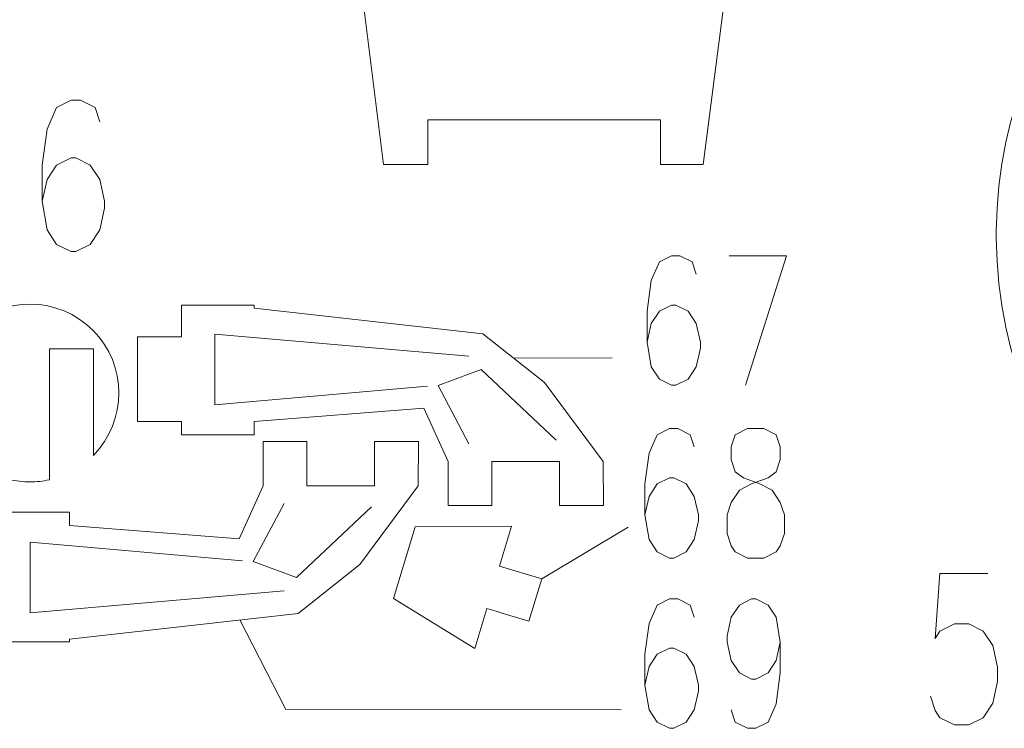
# Model space of a CAD drawing. Header units: millimetres. Extents: x -176 to 176, y -135 to 136.
# Tile 2 of 8: x -128 to -54, y -135 to -82. Entities that reach past the tile are written whole.
import ezdxf

# ---------------------------------------------------------------- set-up
doc = ezdxf.new("R2010")
doc.units = ezdxf.units.MM
doc.header["$MEASUREMENT"] = 0
doc.layers.add('Layer 1', color=7, linetype='Continuous')

msp = doc.modelspace()

# ---------------------------------------------------------------- linework, layer by layer
at = {"layer": 'Layer 1', "lineweight": 9}
for points, knots in [([(-91.6863, -89.4128), (-91.6863, -89.4128), (-97.0321, -89.4128), (-97.0321, -89.4128), (-97.0321, -89.4128), (-97.0321, -90.5309), (-97.024, -91.6421), (-97.024, -92.7523), (-97.024, -92.7523), (-97.024, -92.7523), (-100.3341, -92.7523), (-100.3341, -92.7523), (-100.3341, -92.7523), (-100.3341, -92.7523), (-104.0142, -63.3589), (-104.0142, -63.3589), (-104.0142, -63.3589), (-104.0142, -63.3589), (-106.5316, -63.6743), (-106.5316, -63.6743), (-106.5316, -63.6743), (-106.5316, -63.6743), (-107.3824, -63.0129), (-107.3824, -63.0129), (-107.3824, -63.0129), (-107.3824, -63.0129), (-108.7716, -51.9235), (-108.7716, -51.9235), (-108.7716, -51.9235), (-108.7716, -51.9235), (-108.1102, -51.0727), (-108.1102, -51.0727), (-108.1102, -51.0727), (-108.1102, -51.0727), (-105.592, -50.7573), (-105.592, -50.7573), (-105.592, -50.7573), (-105.592, -50.7573), (-108.2717, -29.3546), (-108.2717, -29.3546), (-108.2717, -29.3546), (-108.2717, -29.3546), (-110.7912, -29.6702), (-110.7912, -29.6702), (-110.7912, -29.6702), (-110.7912, -29.6702), (-111.642, -29.0088), (-111.642, -29.0088), (-111.642, -29.0088), (-111.642, -29.0088), (-113.0311, -17.9195), (-113.0311, -17.9195), (-113.0311, -17.9195), (-113.0311, -17.9195), (-112.3697, -17.0687), (-112.3697, -17.0687), (-112.3697, -17.0687), (-112.3697, -17.0687), (-109.8494, -16.753), (-109.8494, -16.753), (-109.8494, -16.753), (-109.8494, -16.753), (-113.1274, 9.4284), (-113.1274, 9.4284), (-113.1274, 9.4284), (-113.1274, 9.4284), (-110.3973, 12.5721), (-110.3973, 12.5721), (-110.3973, 12.5721), (-110.3973, 12.5721), (-107.1779, 12.5721), (-107.1779, 12.5721)], [0, 0, 0, 0, 0.0526316, 0.0526316, 0.0526316, 0.0526316, 0.1052632, 0.1052632, 0.1052632, 0.1052632, 0.1578947, 0.1578947, 0.1578947, 0.1578947, 0.2105263, 0.2105263, 0.2105263, 0.2105263, 0.2631579, 0.2631579, 0.2631579, 0.2631579, 0.3157895, 0.3157895, 0.3157895, 0.3157895, 0.3684211, 0.3684211, 0.3684211, 0.3684211, 0.4210526, 0.4210526, 0.4210526, 0.4210526, 0.4736842, 0.4736842, 0.4736842, 0.4736842, 0.5263158, 0.5263158, 0.5263158, 0.5263158, 0.5789474, 0.5789474, 0.5789474, 0.5789474, 0.6315789, 0.6315789, 0.6315789, 0.6315789, 0.6842105, 0.6842105, 0.6842105, 0.6842105, 0.7368421, 0.7368421, 0.7368421, 0.7368421, 0.7894737, 0.7894737, 0.7894737, 0.7894737, 0.8421053, 0.8421053, 0.8421053, 0.8421053, 0.8947368, 0.8947368, 0.8947368, 0.8947368, 1, 1, 1, 1]), ([(-69.176, 12.5721), (-69.176, 12.5721), (-65.9345, 12.5721), (-65.9345, 12.5721), (-65.9345, 12.5721), (-65.9345, 12.5721), (-63.2133, 9.4297), (-63.2133, 9.4297), (-63.2133, 9.4297), (-63.2133, 9.4297), (-66.5861, -16.7668), (-66.5861, -16.7668), (-66.5861, -16.7668), (-66.5861, -16.7668), (-64.1759, -17.0687), (-64.1759, -17.0687), (-64.1759, -17.0687), (-64.1759, -17.0687), (-63.5145, -17.9195), (-63.5145, -17.9195), (-63.5145, -17.9195), (-63.5145, -17.9195), (-64.9036, -29.0088), (-64.9036, -29.0088), (-64.9036, -29.0088), (-64.9036, -29.0088), (-65.7544, -29.6702), (-65.7544, -29.6702), (-65.7544, -29.6702), (-65.7544, -29.6702), (-68.2078, -29.3629), (-68.2078, -29.3629), (-68.2078, -29.3629), (-68.2078, -29.3629), (-70.9621, -50.7562), (-70.9621, -50.7562), (-70.9621, -50.7562), (-70.9621, -50.7562), (-67.7319, -51.1609), (-67.7319, -51.1609), (-67.7319, -51.1609), (-67.7319, -51.1609), (-68.46, -56.9732), (-68.46, -56.9732), (-68.46, -56.9732), (-68.46, -56.9732), (-58.5596, -58.2134), (-58.5596, -58.2134), (-58.5596, -58.2134), (-58.5596, -58.2134), (-58.5596, -60.0691), (-58.5596, -60.0691), (-58.5596, -60.0691), (-58.5596, -60.0691), (-55.2394, -60.0691), (-55.2394, -60.0691), (-55.2394, -60.0691), (-55.2394, -60.0691), (-55.2394, -63.7448), (-55.2394, -63.7448), (-55.2394, -63.7448), (-55.2394, -63.7448), (-58.5596, -63.7448), (-58.5596, -63.7448), (-58.5596, -63.7448), (-58.5596, -63.7448), (-69.1422, -62.4192), (-69.1422, -62.4192), (-69.1422, -62.4192), (-69.1422, -62.4192), (-69.2157, -63.0063), (-69.2157, -63.0063), (-69.2157, -63.0063), (-69.2157, -63.0063), (-70.0665, -63.6677), (-70.0665, -63.6677), (-70.0665, -63.6677), (-70.0665, -63.6677), (-72.5838, -63.3523), (-72.5838, -63.3523), (-72.5838, -63.3523), (-72.5838, -63.3523), (-76.369, -92.7523), (-76.369, -92.7523), (-76.369, -92.7523), (-76.369, -92.7523), (-79.5697, -92.7523), (-79.5697, -92.7523), (-79.5697, -92.7523), (-79.5697, -92.7523), (-79.5697, -89.4128), (-79.5697, -89.4128), (-79.5697, -89.4128), (-79.5697, -89.4128), (-84.9155, -89.4128), (-84.9155, -89.4128)], [0, 0, 0, 0, 0.04, 0.04, 0.04, 0.04, 0.08, 0.08, 0.08, 0.08, 0.12, 0.12, 0.12, 0.12, 0.16, 0.16, 0.16, 0.16, 0.2, 0.2, 0.2, 0.2, 0.24, 0.24, 0.24, 0.24, 0.28, 0.28, 0.28, 0.28, 0.32, 0.32, 0.32, 0.32, 0.36, 0.36, 0.36, 0.36, 0.4, 0.4, 0.4, 0.4, 0.44, 0.44, 0.44, 0.44, 0.48, 0.48, 0.48, 0.48, 0.52, 0.52, 0.52, 0.52, 0.56, 0.56, 0.56, 0.56, 0.6, 0.6, 0.6, 0.6, 0.64, 0.64, 0.64, 0.64, 0.68, 0.68, 0.68, 0.68, 0.72, 0.72, 0.72, 0.72, 0.76, 0.76, 0.76, 0.76, 0.8, 0.8, 0.8, 0.8, 0.84, 0.84, 0.84, 0.84, 0.88, 0.88, 0.88, 0.88, 0.92, 0.92, 0.92, 0.92, 1, 1, 1, 1]), ([(-128.3948, -111.191), (-128.3948, -111.191), (-128.3948, -116.3542), (-128.3948, -116.3542), (-128.3948, -116.3542), (-127.8946, -116.4738), (-127.3848, -116.5399), (-126.8479, -116.5399), (-126.8479, -116.5399), (-126.3475, -116.5399), (-125.8671, -116.4817), (-125.398, -116.3774), (-125.398, -116.3774), (-125.398, -116.3774), (-125.398, -106.5681), (-125.398, -106.5681), (-125.398, -106.5681), (-125.398, -106.5681), (-122.096, -106.5681), (-122.096, -106.5681), (-122.096, -106.5681), (-122.096, -106.5681), (-122.096, -114.5464), (-122.096, -114.5464), (-122.096, -114.5464), (-119.5414, -111.9463), (-119.5517, -107.7756), (-122.1192, -105.1883), (-122.1192, -105.1883), (-124.6868, -102.6009), (-128.8573, -102.5585), (-131.4769, -105.093), (-131.4769, -105.093), (-134.0965, -107.6276), (-134.198, -111.7906), (-131.6968, -114.4421), (-131.6968, -114.4421), (-131.6968, -114.4421), (-131.6968, -106.5681), (-131.6968, -106.5681), (-131.6968, -106.5681), (-131.6968, -106.5681), (-128.3948, -106.5681), (-128.3948, -106.5681), (-128.3948, -106.5681), (-128.3948, -106.5681), (-128.3948, -110.6288), (-128.3948, -110.6288)], [0, 0, 0, 0, 0.0769231, 0.0769231, 0.0769231, 0.0769231, 0.1538462, 0.1538462, 0.1538462, 0.1538462, 0.2307692, 0.2307692, 0.2307692, 0.2307692, 0.3076923, 0.3076923, 0.3076923, 0.3076923, 0.3846154, 0.3846154, 0.3846154, 0.3846154, 0.4615385, 0.4615385, 0.4615385, 0.4615385, 0.5384615, 0.5384615, 0.5384615, 0.5384615, 0.6153846, 0.6153846, 0.6153846, 0.6153846, 0.6923077, 0.6923077, 0.6923077, 0.6923077, 0.7692308, 0.7692308, 0.7692308, 0.7692308, 0.8461538, 0.8461538, 0.8461538, 0.8461538, 1, 1, 1, 1]), ([(-117.4092, -112.0219), (-117.4092, -112.0219), (-118.7791, -112.0219), (-118.7791, -112.0219), (-118.7791, -112.0219), (-118.7791, -112.0219), (-118.7791, -105.672), (-118.7791, -105.672), (-118.7791, -105.672), (-118.7791, -105.672), (-115.4771, -105.672), (-115.4771, -105.672), (-115.4771, -105.672), (-115.4771, -105.672), (-115.4771, -103.3016), (-115.4771, -103.3016), (-115.4771, -103.3016), (-115.4771, -103.3016), (-110.0347, -103.3016), (-110.0347, -103.3016), (-110.0347, -103.3016), (-110.0347, -103.3016), (-110.0347, -103.5097), (-110.0347, -103.5097), (-110.0347, -103.5097), (-110.0347, -103.5097), (-92.8882, -105.4334), (-92.8882, -105.4334), (-92.8882, -105.4334), (-92.8882, -105.4334), (-88.2691, -109.0877), (-88.2691, -109.0877), (-88.2691, -109.0877), (-88.2691, -109.0877), (-83.882, -114.9958), (-83.882, -114.9958), (-83.882, -114.9958), (-83.882, -114.9958), (-83.8522, -118.3066), (-83.8522, -118.3066), (-83.8522, -118.3066), (-83.8522, -118.3066), (-87.158, -118.3066), (-87.158, -118.3066), (-87.158, -118.3066), (-87.158, -118.3066), (-87.158, -114.9958), (-87.158, -114.9958), (-87.158, -114.9958), (-87.158, -114.9958), (-89.4114, -114.9958), (-89.4114, -114.9958)], [0, 0, 0, 0, 0.0714286, 0.0714286, 0.0714286, 0.0714286, 0.1428571, 0.1428571, 0.1428571, 0.1428571, 0.2142857, 0.2142857, 0.2142857, 0.2142857, 0.2857143, 0.2857143, 0.2857143, 0.2857143, 0.3571429, 0.3571429, 0.3571429, 0.3571429, 0.4285714, 0.4285714, 0.4285714, 0.4285714, 0.5, 0.5, 0.5, 0.5, 0.5714286, 0.5714286, 0.5714286, 0.5714286, 0.6428571, 0.6428571, 0.6428571, 0.6428571, 0.7142857, 0.7142857, 0.7142857, 0.7142857, 0.7857143, 0.7857143, 0.7857143, 0.7857143, 0.8571429, 0.8571429, 0.8571429, 0.8571429, 1, 1, 1, 1]), ([(-89.9736, -114.9958), (-89.9736, -114.9958), (-92.227, -114.9958), (-92.227, -114.9958), (-92.227, -114.9958), (-92.227, -114.9958), (-92.227, -118.3066), (-92.227, -118.3066), (-92.227, -118.3066), (-92.227, -118.3066), (-95.5014, -118.3066), (-95.5014, -118.3066), (-95.5014, -118.3066), (-95.5014, -118.3066), (-95.5014, -114.9958), (-95.5014, -114.9958), (-95.5014, -114.9958), (-95.5014, -114.9958), (-97.3095, -111.022), (-97.3095, -111.022), (-97.3095, -111.022), (-97.3095, -111.022), (-110.0347, -112.0219), (-110.0347, -112.0219), (-110.0347, -112.0219), (-110.0347, -112.0219), (-110.0347, -113.0161), (-110.0347, -113.0161), (-110.0347, -113.0161), (-110.0347, -113.0161), (-115.4771, -113.0161), (-115.4771, -113.0161), (-115.4771, -113.0161), (-115.4771, -113.0161), (-115.4771, -112.0219), (-115.4771, -112.0219), (-115.4771, -112.0219), (-115.4771, -112.0219), (-116.847, -112.0219), (-116.847, -112.0219)], [0, 0, 0, 0, 0.0909091, 0.0909091, 0.0909091, 0.0909091, 0.1818182, 0.1818182, 0.1818182, 0.1818182, 0.2727273, 0.2727273, 0.2727273, 0.2727273, 0.3636364, 0.3636364, 0.3636364, 0.3636364, 0.4545455, 0.4545455, 0.4545455, 0.4545455, 0.5454545, 0.5454545, 0.5454545, 0.5454545, 0.6363636, 0.6363636, 0.6363636, 0.6363636, 0.7272727, 0.7272727, 0.7272727, 0.7272727, 0.8181818, 0.8181818, 0.8181818, 0.8181818, 1, 1, 1, 1]), ([(-103.5514, -116.8248), (-103.5514, -116.8248), (-106.0859, -116.8248), (-106.0859, -116.8248), (-106.0859, -116.8248), (-106.0859, -116.8248), (-106.0859, -113.514), (-106.0859, -113.514), (-106.0859, -113.514), (-106.0859, -113.514), (-109.3603, -113.514), (-109.3603, -113.514), (-109.3603, -113.514), (-109.3603, -113.514), (-109.3603, -116.8248), (-109.3603, -116.8248), (-109.3603, -116.8248), (-109.3603, -116.8248), (-111.1684, -120.7986), (-111.1684, -120.7986), (-111.1684, -120.7986), (-111.1684, -120.7986), (-123.8936, -119.7987), (-123.8936, -119.7987), (-123.8936, -119.7987), (-123.8936, -119.7987), (-123.8936, -118.8045), (-123.8936, -118.8045), (-123.8936, -118.8045), (-123.8936, -118.8045), (-129.336, -118.8045), (-129.336, -118.8045), (-129.336, -118.8045), (-129.336, -118.8045), (-129.336, -119.7987), (-129.336, -119.7987), (-129.336, -119.7987), (-129.336, -119.7987), (-132.638, -119.7987), (-132.638, -119.7987), (-132.638, -119.7987), (-132.638, -119.7987), (-132.638, -126.1486), (-132.638, -126.1486), (-132.638, -126.1486), (-132.638, -126.1486), (-131.1408, -126.1486), (-131.1408, -126.1486)], [0, 0, 0, 0, 0.0769231, 0.0769231, 0.0769231, 0.0769231, 0.1538462, 0.1538462, 0.1538462, 0.1538462, 0.2307692, 0.2307692, 0.2307692, 0.2307692, 0.3076923, 0.3076923, 0.3076923, 0.3076923, 0.3846154, 0.3846154, 0.3846154, 0.3846154, 0.4615385, 0.4615385, 0.4615385, 0.4615385, 0.5384615, 0.5384615, 0.5384615, 0.5384615, 0.6153846, 0.6153846, 0.6153846, 0.6153846, 0.6923077, 0.6923077, 0.6923077, 0.6923077, 0.7692308, 0.7692308, 0.7692308, 0.7692308, 0.8461538, 0.8461538, 0.8461538, 0.8461538, 1, 1, 1, 1]), ([(-130.5786, -126.1486), (-130.5786, -126.1486), (-129.336, -126.1486), (-129.336, -126.1486), (-129.336, -126.1486), (-129.336, -126.1486), (-129.336, -128.519), (-129.336, -128.519), (-129.336, -128.519), (-129.336, -128.519), (-123.8936, -128.519), (-123.8936, -128.519), (-123.8936, -128.519), (-123.8936, -128.519), (-123.8936, -128.3109), (-123.8936, -128.3109), (-123.8936, -128.3109), (-123.8936, -128.3109), (-106.7471, -126.3872), (-106.7471, -126.3872), (-106.7471, -126.3872), (-106.7471, -126.3872), (-102.128, -122.7329), (-102.128, -122.7329), (-102.128, -122.7329), (-102.128, -122.7329), (-97.7409, -116.8248), (-97.7409, -116.8248), (-97.7409, -116.8248), (-97.7409, -116.8248), (-97.7111, -113.514), (-97.7111, -113.514), (-97.7111, -113.514), (-97.7111, -113.514), (-101.0169, -113.514), (-101.0169, -113.514), (-101.0169, -113.514), (-101.0169, -113.514), (-101.0169, -116.8248), (-101.0169, -116.8248), (-101.0169, -116.8248), (-101.0169, -116.8248), (-102.9892, -116.8248), (-102.9892, -116.8248)], [0, 0, 0, 0, 0.0833333, 0.0833333, 0.0833333, 0.0833333, 0.1666667, 0.1666667, 0.1666667, 0.1666667, 0.25, 0.25, 0.25, 0.25, 0.3333333, 0.3333333, 0.3333333, 0.3333333, 0.4166667, 0.4166667, 0.4166667, 0.4166667, 0.5, 0.5, 0.5, 0.5, 0.5833333, 0.5833333, 0.5833333, 0.5833333, 0.6666667, 0.6666667, 0.6666667, 0.6666667, 0.75, 0.75, 0.75, 0.75, 0.8333333, 0.8333333, 0.8333333, 0.8333333, 1, 1, 1, 1]), ([(-91.3668, -126.3874), (-91.3668, -126.3874), (-89.4403, -126.9698), (-89.4403, -126.9698), (-89.4403, -126.9698), (-89.4403, -126.9698), (-88.4848, -123.8091), (-88.4848, -123.8091), (-88.4848, -123.8091), (-88.4848, -123.8091), (-91.6455, -122.8536), (-91.6455, -122.8536), (-91.6455, -122.8536), (-91.6455, -122.8536), (-90.7357, -119.8441), (-90.7357, -119.8441), (-90.7357, -119.8441), (-90.7357, -119.8441), (-97.9707, -119.9115), (-97.9707, -119.9115), (-97.9707, -119.9115), (-97.9707, -119.9115), (-99.5944, -125.2825), (-99.5944, -125.2825), (-99.5944, -125.2825), (-99.5944, -125.2825), (-93.5085, -129.0162), (-93.5085, -129.0162), (-93.5085, -129.0162), (-93.5085, -129.0162), (-92.601, -126.0143), (-92.601, -126.0143), (-92.601, -126.0143), (-92.601, -126.0143), (-91.905, -126.2247), (-91.905, -126.2247)], [0, 0, 0, 0, 0.1, 0.1, 0.1, 0.1, 0.2, 0.2, 0.2, 0.2, 0.3, 0.3, 0.3, 0.3, 0.4, 0.4, 0.4, 0.4, 0.5, 0.5, 0.5, 0.5, 0.6, 0.6, 0.6, 0.6, 0.7, 0.7, 0.7, 0.7, 0.8, 0.8, 0.8, 0.8, 1, 1, 1, 1])]:
    msp.add_open_spline(points, degree=3, knots=knots, dxfattribs=at)
for points in [[(-21.1861, -64.8044), (-39.4377, -64.8044), (-54.2489, -79.525), (-54.4002, -97.7409)], [(-85.4777, -89.4128), (-85.4777, -89.4128), (-91.1241, -89.4128), (-91.1241, -89.4128)], [(-54.4002, -98.3031), (-54.2489, -116.519), (-39.4377, -131.2396), (-21.1861, -131.2396)]]:
    msp.add_open_spline(points, degree=3, dxfattribs=at)
at = {"layer": 'Layer 1', "color": 1, "lineweight": 9}
for points, knots in [([(-121.6177, -89.5637), (-121.6177, -89.5637), (-121.9733, -88.4955), (-121.9733, -88.4955), (-121.9733, -88.4955), (-121.9733, -88.4955), (-123.0506, -87.9452), (-123.0506, -87.9452), (-123.0506, -87.9452), (-123.0506, -87.9452), (-123.7724, -87.9452), (-123.7724, -87.9452), (-123.7724, -87.9452), (-123.7724, -87.9452), (-124.8497, -88.4955), (-124.8497, -88.4955), (-124.8497, -88.4955), (-124.8497, -88.4955), (-125.5715, -90.114), (-125.5715, -90.114), (-125.5715, -90.114), (-125.5715, -90.114), (-125.927, -92.8008), (-125.927, -92.8008), (-125.927, -92.8008), (-125.927, -92.8008), (-125.927, -95.5038), (-125.927, -95.5038), (-125.927, -95.5038), (-125.927, -95.5038), (-125.5715, -97.6564), (-125.5715, -97.6564), (-125.5715, -97.6564), (-125.5715, -97.6564), (-124.8497, -98.7408), (-124.8497, -98.7408), (-124.8497, -98.7408), (-124.8497, -98.7408), (-123.7724, -99.2749), (-123.7724, -99.2749), (-123.7724, -99.2749), (-123.7724, -99.2749), (-123.4169, -99.2749), (-123.4169, -99.2749), (-123.4169, -99.2749), (-123.4169, -99.2749), (-122.3395, -98.7408), (-122.3395, -98.7408), (-122.3395, -98.7408), (-122.3395, -98.7408), (-121.6177, -97.6564), (-121.6177, -97.6564), (-121.6177, -97.6564), (-121.6177, -97.6564), (-121.2622, -96.0379), (-121.2622, -96.0379), (-121.2622, -96.0379), (-121.2622, -96.0379), (-121.2622, -95.5038), (-121.2622, -95.5038), (-121.2622, -95.5038), (-121.2622, -95.5038), (-121.6177, -93.8852), (-121.6177, -93.8852), (-121.6177, -93.8852), (-121.6177, -93.8852), (-122.3395, -92.8008), (-122.3395, -92.8008), (-122.3395, -92.8008), (-122.3395, -92.8008), (-123.4169, -92.2667), (-123.4169, -92.2667), (-123.4169, -92.2667), (-123.4169, -92.2667), (-123.7724, -92.2667), (-123.7724, -92.2667), (-123.7724, -92.2667), (-123.7724, -92.2667), (-124.8497, -92.8008), (-124.8497, -92.8008), (-124.8497, -92.8008), (-124.8497, -92.8008), (-125.5715, -93.8852), (-125.5715, -93.8852), (-125.5715, -93.8852), (-125.5715, -93.8852), (-125.927, -95.5038), (-125.927, -95.5038)], [0, 0, 0, 0, 0.0434783, 0.0434783, 0.0434783, 0.0434783, 0.0869565, 0.0869565, 0.0869565, 0.0869565, 0.1304348, 0.1304348, 0.1304348, 0.1304348, 0.173913, 0.173913, 0.173913, 0.173913, 0.2173913, 0.2173913, 0.2173913, 0.2173913, 0.2608696, 0.2608696, 0.2608696, 0.2608696, 0.3043478, 0.3043478, 0.3043478, 0.3043478, 0.3478261, 0.3478261, 0.3478261, 0.3478261, 0.3913043, 0.3913043, 0.3913043, 0.3913043, 0.4347826, 0.4347826, 0.4347826, 0.4347826, 0.4782609, 0.4782609, 0.4782609, 0.4782609, 0.5217391, 0.5217391, 0.5217391, 0.5217391, 0.5652174, 0.5652174, 0.5652174, 0.5652174, 0.6086957, 0.6086957, 0.6086957, 0.6086957, 0.6521739, 0.6521739, 0.6521739, 0.6521739, 0.6956522, 0.6956522, 0.6956522, 0.6956522, 0.7391304, 0.7391304, 0.7391304, 0.7391304, 0.7826087, 0.7826087, 0.7826087, 0.7826087, 0.826087, 0.826087, 0.826087, 0.826087, 0.8695652, 0.8695652, 0.8695652, 0.8695652, 0.9130435, 0.9130435, 0.9130435, 0.9130435, 1, 1, 1, 1]), ([(-76.893, -100.9761), (-76.893, -100.9761), (-77.1976, -100.0609), (-77.1976, -100.0609), (-77.1976, -100.0609), (-77.1976, -100.0609), (-78.1206, -99.5894), (-78.1206, -99.5894), (-78.1206, -99.5894), (-78.1206, -99.5894), (-78.739, -99.5894), (-78.739, -99.5894), (-78.739, -99.5894), (-78.739, -99.5894), (-79.662, -100.0609), (-79.662, -100.0609), (-79.662, -100.0609), (-79.662, -100.0609), (-80.2712, -101.4476), (-80.2712, -101.4476), (-80.2712, -101.4476), (-80.2712, -101.4476), (-80.585, -103.7495), (-80.585, -103.7495), (-80.585, -103.7495), (-80.585, -103.7495), (-80.585, -106.0652), (-80.585, -106.0652), (-80.585, -106.0652), (-80.585, -106.0652), (-80.2712, -107.9095), (-80.2712, -107.9095), (-80.2712, -107.9095), (-80.2712, -107.9095), (-79.662, -108.8386), (-79.662, -108.8386), (-79.662, -108.8386), (-79.662, -108.8386), (-78.739, -109.2963), (-78.739, -109.2963), (-78.739, -109.2963), (-78.739, -109.2963), (-78.4252, -109.2963), (-78.4252, -109.2963), (-78.4252, -109.2963), (-78.4252, -109.2963), (-77.5022, -108.8386), (-77.5022, -108.8386), (-77.5022, -108.8386), (-77.5022, -108.8386), (-76.893, -107.9095), (-76.893, -107.9095), (-76.893, -107.9095), (-76.893, -107.9095), (-76.5792, -106.5228), (-76.5792, -106.5228), (-76.5792, -106.5228), (-76.5792, -106.5228), (-76.5792, -106.0652), (-76.5792, -106.0652), (-76.5792, -106.0652), (-76.5792, -106.0652), (-76.893, -104.6786), (-76.893, -104.6786), (-76.893, -104.6786), (-76.893, -104.6786), (-77.5022, -103.7495), (-77.5022, -103.7495), (-77.5022, -103.7495), (-77.5022, -103.7495), (-78.4252, -103.2919), (-78.4252, -103.2919), (-78.4252, -103.2919), (-78.4252, -103.2919), (-78.739, -103.2919), (-78.739, -103.2919), (-78.739, -103.2919), (-78.739, -103.2919), (-79.662, -103.7495), (-79.662, -103.7495), (-79.662, -103.7495), (-79.662, -103.7495), (-80.2712, -104.6786), (-80.2712, -104.6786), (-80.2712, -104.6786), (-80.2712, -104.6786), (-80.585, -106.0652), (-80.585, -106.0652)], [0, 0, 0, 0, 0.0434783, 0.0434783, 0.0434783, 0.0434783, 0.0869565, 0.0869565, 0.0869565, 0.0869565, 0.1304348, 0.1304348, 0.1304348, 0.1304348, 0.173913, 0.173913, 0.173913, 0.173913, 0.2173913, 0.2173913, 0.2173913, 0.2173913, 0.2608696, 0.2608696, 0.2608696, 0.2608696, 0.3043478, 0.3043478, 0.3043478, 0.3043478, 0.3478261, 0.3478261, 0.3478261, 0.3478261, 0.3913043, 0.3913043, 0.3913043, 0.3913043, 0.4347826, 0.4347826, 0.4347826, 0.4347826, 0.4782609, 0.4782609, 0.4782609, 0.4782609, 0.5217391, 0.5217391, 0.5217391, 0.5217391, 0.5652174, 0.5652174, 0.5652174, 0.5652174, 0.6086957, 0.6086957, 0.6086957, 0.6086957, 0.6521739, 0.6521739, 0.6521739, 0.6521739, 0.6956522, 0.6956522, 0.6956522, 0.6956522, 0.7391304, 0.7391304, 0.7391304, 0.7391304, 0.7826087, 0.7826087, 0.7826087, 0.7826087, 0.826087, 0.826087, 0.826087, 0.826087, 0.8695652, 0.8695652, 0.8695652, 0.8695652, 0.9130435, 0.9130435, 0.9130435, 0.9130435, 1, 1, 1, 1]), ([(-74.4286, -99.5894), (-74.4286, -99.5894), (-70.1182, -99.5894), (-70.1182, -99.5894), (-70.1182, -99.5894), (-70.1182, -99.5894), (-73.201, -109.2963), (-73.201, -109.2963)], [0, 0, 0, 0, 0.3333333, 0.3333333, 0.3333333, 0.3333333, 1, 1, 1, 1]), ([(-77.0523, -113.9177), (-77.0523, -113.9177), (-77.3569, -113.0026), (-77.3569, -113.0026), (-77.3569, -113.0026), (-77.3569, -113.0026), (-78.2799, -112.531), (-78.2799, -112.531), (-78.2799, -112.531), (-78.2799, -112.531), (-78.8983, -112.531), (-78.8983, -112.531), (-78.8983, -112.531), (-78.8983, -112.531), (-79.8213, -113.0026), (-79.8213, -113.0026), (-79.8213, -113.0026), (-79.8213, -113.0026), (-80.4305, -114.3892), (-80.4305, -114.3892), (-80.4305, -114.3892), (-80.4305, -114.3892), (-80.7443, -116.6911), (-80.7443, -116.6911), (-80.7443, -116.6911), (-80.7443, -116.6911), (-80.7443, -119.0069), (-80.7443, -119.0069), (-80.7443, -119.0069), (-80.7443, -119.0069), (-80.4305, -120.8512), (-80.4305, -120.8512), (-80.4305, -120.8512), (-80.4305, -120.8512), (-79.8213, -121.7802), (-79.8213, -121.7802), (-79.8213, -121.7802), (-79.8213, -121.7802), (-78.8983, -122.2378), (-78.8983, -122.2378), (-78.8983, -122.2378), (-78.8983, -122.2378), (-78.5845, -122.2378), (-78.5845, -122.2378), (-78.5845, -122.2378), (-78.5845, -122.2378), (-77.6614, -121.7802), (-77.6614, -121.7802), (-77.6614, -121.7802), (-77.6614, -121.7802), (-77.0523, -120.8512), (-77.0523, -120.8512), (-77.0523, -120.8512), (-77.0523, -120.8512), (-76.7385, -119.4645), (-76.7385, -119.4645), (-76.7385, -119.4645), (-76.7385, -119.4645), (-76.7385, -119.0069), (-76.7385, -119.0069), (-76.7385, -119.0069), (-76.7385, -119.0069), (-77.0523, -117.6202), (-77.0523, -117.6202), (-77.0523, -117.6202), (-77.0523, -117.6202), (-77.6614, -116.6911), (-77.6614, -116.6911), (-77.6614, -116.6911), (-77.6614, -116.6911), (-78.5845, -116.2335), (-78.5845, -116.2335), (-78.5845, -116.2335), (-78.5845, -116.2335), (-78.8983, -116.2335), (-78.8983, -116.2335), (-78.8983, -116.2335), (-78.8983, -116.2335), (-79.8213, -116.6911), (-79.8213, -116.6911), (-79.8213, -116.6911), (-79.8213, -116.6911), (-80.4305, -117.6202), (-80.4305, -117.6202), (-80.4305, -117.6202), (-80.4305, -117.6202), (-80.7443, -119.0069), (-80.7443, -119.0069)], [0, 0, 0, 0, 0.0434783, 0.0434783, 0.0434783, 0.0434783, 0.0869565, 0.0869565, 0.0869565, 0.0869565, 0.1304348, 0.1304348, 0.1304348, 0.1304348, 0.173913, 0.173913, 0.173913, 0.173913, 0.2173913, 0.2173913, 0.2173913, 0.2173913, 0.2608696, 0.2608696, 0.2608696, 0.2608696, 0.3043478, 0.3043478, 0.3043478, 0.3043478, 0.3478261, 0.3478261, 0.3478261, 0.3478261, 0.3913043, 0.3913043, 0.3913043, 0.3913043, 0.4347826, 0.4347826, 0.4347826, 0.4347826, 0.4782609, 0.4782609, 0.4782609, 0.4782609, 0.5217391, 0.5217391, 0.5217391, 0.5217391, 0.5652174, 0.5652174, 0.5652174, 0.5652174, 0.6086957, 0.6086957, 0.6086957, 0.6086957, 0.6521739, 0.6521739, 0.6521739, 0.6521739, 0.6956522, 0.6956522, 0.6956522, 0.6956522, 0.7391304, 0.7391304, 0.7391304, 0.7391304, 0.7826087, 0.7826087, 0.7826087, 0.7826087, 0.826087, 0.826087, 0.826087, 0.826087, 0.8695652, 0.8695652, 0.8695652, 0.8695652, 0.9130435, 0.9130435, 0.9130435, 0.9130435, 1, 1, 1, 1]), ([(-73.0464, -112.531), (-73.0464, -112.531), (-73.9695, -113.0026), (-73.9695, -113.0026), (-73.9695, -113.0026), (-73.9695, -113.0026), (-74.2833, -113.9177), (-74.2833, -113.9177), (-74.2833, -113.9177), (-74.2833, -113.9177), (-74.2833, -114.8468), (-74.2833, -114.8468), (-74.2833, -114.8468), (-74.2833, -114.8468), (-73.9695, -115.7759), (-73.9695, -115.7759), (-73.9695, -115.7759), (-73.9695, -115.7759), (-73.3603, -116.2335), (-73.3603, -116.2335), (-73.3603, -116.2335), (-73.3603, -116.2335), (-72.1235, -116.6911), (-72.1235, -116.6911), (-72.1235, -116.6911), (-72.1235, -116.6911), (-71.2005, -117.1626), (-71.2005, -117.1626), (-71.2005, -117.1626), (-71.2005, -117.1626), (-70.5913, -118.0778), (-70.5913, -118.0778), (-70.5913, -118.0778), (-70.5913, -118.0778), (-70.2775, -119.0069), (-70.2775, -119.0069), (-70.2775, -119.0069), (-70.2775, -119.0069), (-70.2775, -120.3935), (-70.2775, -120.3935), (-70.2775, -120.3935), (-70.2775, -120.3935), (-70.5913, -121.3226), (-70.5913, -121.3226), (-70.5913, -121.3226), (-70.5913, -121.3226), (-70.8959, -121.7802), (-70.8959, -121.7802), (-70.8959, -121.7802), (-70.8959, -121.7802), (-71.8189, -122.2378), (-71.8189, -122.2378), (-71.8189, -122.2378), (-71.8189, -122.2378), (-73.0464, -122.2378), (-73.0464, -122.2378), (-73.0464, -122.2378), (-73.0464, -122.2378), (-73.9695, -121.7802), (-73.9695, -121.7802), (-73.9695, -121.7802), (-73.9695, -121.7802), (-74.2833, -121.3226), (-74.2833, -121.3226), (-74.2833, -121.3226), (-74.2833, -121.3226), (-74.5879, -120.3935), (-74.5879, -120.3935), (-74.5879, -120.3935), (-74.5879, -120.3935), (-74.5879, -119.0069), (-74.5879, -119.0069), (-74.5879, -119.0069), (-74.5879, -119.0069), (-74.2833, -118.0778), (-74.2833, -118.0778), (-74.2833, -118.0778), (-74.2833, -118.0778), (-73.6649, -117.1626), (-73.6649, -117.1626), (-73.6649, -117.1626), (-73.6649, -117.1626), (-72.7419, -116.6911), (-72.7419, -116.6911), (-72.7419, -116.6911), (-72.7419, -116.6911), (-71.5143, -116.2335), (-71.5143, -116.2335), (-71.5143, -116.2335), (-71.5143, -116.2335), (-70.8959, -115.7759), (-70.8959, -115.7759), (-70.8959, -115.7759), (-70.8959, -115.7759), (-70.5913, -114.8468), (-70.5913, -114.8468), (-70.5913, -114.8468), (-70.5913, -114.8468), (-70.5913, -113.9177), (-70.5913, -113.9177), (-70.5913, -113.9177), (-70.5913, -113.9177), (-70.8959, -113.0026), (-70.8959, -113.0026), (-70.8959, -113.0026), (-70.8959, -113.0026), (-71.8189, -112.531), (-71.8189, -112.531), (-71.8189, -112.531), (-71.8189, -112.531), (-73.0464, -112.531), (-73.0464, -112.531)], [0, 0, 0, 0, 0.0344828, 0.0344828, 0.0344828, 0.0344828, 0.0689655, 0.0689655, 0.0689655, 0.0689655, 0.1034483, 0.1034483, 0.1034483, 0.1034483, 0.137931, 0.137931, 0.137931, 0.137931, 0.1724138, 0.1724138, 0.1724138, 0.1724138, 0.2068966, 0.2068966, 0.2068966, 0.2068966, 0.2413793, 0.2413793, 0.2413793, 0.2413793, 0.2758621, 0.2758621, 0.2758621, 0.2758621, 0.3103448, 0.3103448, 0.3103448, 0.3103448, 0.3448276, 0.3448276, 0.3448276, 0.3448276, 0.3793103, 0.3793103, 0.3793103, 0.3793103, 0.4137931, 0.4137931, 0.4137931, 0.4137931, 0.4482759, 0.4482759, 0.4482759, 0.4482759, 0.4827586, 0.4827586, 0.4827586, 0.4827586, 0.5172414, 0.5172414, 0.5172414, 0.5172414, 0.5517241, 0.5517241, 0.5517241, 0.5517241, 0.5862069, 0.5862069, 0.5862069, 0.5862069, 0.6206897, 0.6206897, 0.6206897, 0.6206897, 0.6551724, 0.6551724, 0.6551724, 0.6551724, 0.6896552, 0.6896552, 0.6896552, 0.6896552, 0.7241379, 0.7241379, 0.7241379, 0.7241379, 0.7586207, 0.7586207, 0.7586207, 0.7586207, 0.7931034, 0.7931034, 0.7931034, 0.7931034, 0.8275862, 0.8275862, 0.8275862, 0.8275862, 0.862069, 0.862069, 0.862069, 0.862069, 0.8965517, 0.8965517, 0.8965517, 0.8965517, 0.9310345, 0.9310345, 0.9310345, 0.9310345, 1, 1, 1, 1]), ([(-55.0336, -123.4075), (-55.0336, -123.4075), (-58.6211, -123.4075), (-58.6211, -123.4075), (-58.6211, -123.4075), (-58.6211, -123.4075), (-58.9766, -128.2631), (-58.9766, -128.2631), (-58.9766, -128.2631), (-58.9766, -128.2631), (-58.6211, -127.729), (-58.6211, -127.729), (-58.6211, -127.729), (-58.6211, -127.729), (-57.5438, -127.1787), (-57.5438, -127.1787), (-57.5438, -127.1787), (-57.5438, -127.1787), (-56.4664, -127.1787), (-56.4664, -127.1787), (-56.4664, -127.1787), (-56.4664, -127.1787), (-55.3891, -127.729), (-55.3891, -127.729), (-55.3891, -127.729), (-55.3891, -127.729), (-54.6673, -128.7972), (-54.6673, -128.7972), (-54.6673, -128.7972), (-54.6673, -128.7972), (-54.3118, -130.4158), (-54.3118, -130.4158), (-54.3118, -130.4158), (-54.3118, -130.4158), (-54.3118, -131.5002), (-54.3118, -131.5002), (-54.3118, -131.5002), (-54.3118, -131.5002), (-54.6673, -133.1188), (-54.6673, -133.1188), (-54.6673, -133.1188), (-54.6673, -133.1188), (-55.3891, -134.2031), (-55.3891, -134.2031), (-55.3891, -134.2031), (-55.3891, -134.2031), (-56.4664, -134.7372), (-56.4664, -134.7372), (-56.4664, -134.7372), (-56.4664, -134.7372), (-57.5438, -134.7372), (-57.5438, -134.7372), (-57.5438, -134.7372), (-57.5438, -134.7372), (-58.6211, -134.2031), (-58.6211, -134.2031), (-58.6211, -134.2031), (-58.6211, -134.2031), (-58.9766, -133.6528), (-58.9766, -133.6528), (-58.9766, -133.6528), (-58.9766, -133.6528), (-59.3429, -132.5846), (-59.3429, -132.5846)], [0, 0, 0, 0, 0.0588235, 0.0588235, 0.0588235, 0.0588235, 0.1176471, 0.1176471, 0.1176471, 0.1176471, 0.1764706, 0.1764706, 0.1764706, 0.1764706, 0.2352941, 0.2352941, 0.2352941, 0.2352941, 0.2941176, 0.2941176, 0.2941176, 0.2941176, 0.3529412, 0.3529412, 0.3529412, 0.3529412, 0.4117647, 0.4117647, 0.4117647, 0.4117647, 0.4705882, 0.4705882, 0.4705882, 0.4705882, 0.5294118, 0.5294118, 0.5294118, 0.5294118, 0.5882353, 0.5882353, 0.5882353, 0.5882353, 0.6470588, 0.6470588, 0.6470588, 0.6470588, 0.7058824, 0.7058824, 0.7058824, 0.7058824, 0.7647059, 0.7647059, 0.7647059, 0.7647059, 0.8235294, 0.8235294, 0.8235294, 0.8235294, 0.8823529, 0.8823529, 0.8823529, 0.8823529, 1, 1, 1, 1]), ([(-77.0523, -126.6752), (-77.0523, -126.6752), (-77.3569, -125.76), (-77.3569, -125.76), (-77.3569, -125.76), (-77.3569, -125.76), (-78.2799, -125.2885), (-78.2799, -125.2885), (-78.2799, -125.2885), (-78.2799, -125.2885), (-78.8983, -125.2885), (-78.8983, -125.2885), (-78.8983, -125.2885), (-78.8983, -125.2885), (-79.8213, -125.76), (-79.8213, -125.76), (-79.8213, -125.76), (-79.8213, -125.76), (-80.4305, -127.1467), (-80.4305, -127.1467), (-80.4305, -127.1467), (-80.4305, -127.1467), (-80.7443, -129.4486), (-80.7443, -129.4486), (-80.7443, -129.4486), (-80.7443, -129.4486), (-80.7443, -131.7644), (-80.7443, -131.7644), (-80.7443, -131.7644), (-80.7443, -131.7644), (-80.4305, -133.6087), (-80.4305, -133.6087), (-80.4305, -133.6087), (-80.4305, -133.6087), (-79.8213, -134.5377), (-79.8213, -134.5377), (-79.8213, -134.5377), (-79.8213, -134.5377), (-78.8983, -134.9953), (-78.8983, -134.9953), (-78.8983, -134.9953), (-78.8983, -134.9953), (-78.5845, -134.9953), (-78.5845, -134.9953), (-78.5845, -134.9953), (-78.5845, -134.9953), (-77.6614, -134.5377), (-77.6614, -134.5377), (-77.6614, -134.5377), (-77.6614, -134.5377), (-77.0523, -133.6087), (-77.0523, -133.6087), (-77.0523, -133.6087), (-77.0523, -133.6087), (-76.7385, -132.222), (-76.7385, -132.222), (-76.7385, -132.222), (-76.7385, -132.222), (-76.7385, -131.7644), (-76.7385, -131.7644), (-76.7385, -131.7644), (-76.7385, -131.7644), (-77.0523, -130.3777), (-77.0523, -130.3777), (-77.0523, -130.3777), (-77.0523, -130.3777), (-77.6614, -129.4486), (-77.6614, -129.4486), (-77.6614, -129.4486), (-77.6614, -129.4486), (-78.5845, -128.991), (-78.5845, -128.991), (-78.5845, -128.991), (-78.5845, -128.991), (-78.8983, -128.991), (-78.8983, -128.991), (-78.8983, -128.991), (-78.8983, -128.991), (-79.8213, -129.4486), (-79.8213, -129.4486), (-79.8213, -129.4486), (-79.8213, -129.4486), (-80.4305, -130.3777), (-80.4305, -130.3777), (-80.4305, -130.3777), (-80.4305, -130.3777), (-80.7443, -131.7644), (-80.7443, -131.7644)], [0, 0, 0, 0, 0.0434783, 0.0434783, 0.0434783, 0.0434783, 0.0869565, 0.0869565, 0.0869565, 0.0869565, 0.1304348, 0.1304348, 0.1304348, 0.1304348, 0.173913, 0.173913, 0.173913, 0.173913, 0.2173913, 0.2173913, 0.2173913, 0.2173913, 0.2608696, 0.2608696, 0.2608696, 0.2608696, 0.3043478, 0.3043478, 0.3043478, 0.3043478, 0.3478261, 0.3478261, 0.3478261, 0.3478261, 0.3913043, 0.3913043, 0.3913043, 0.3913043, 0.4347826, 0.4347826, 0.4347826, 0.4347826, 0.4782609, 0.4782609, 0.4782609, 0.4782609, 0.5217391, 0.5217391, 0.5217391, 0.5217391, 0.5652174, 0.5652174, 0.5652174, 0.5652174, 0.6086957, 0.6086957, 0.6086957, 0.6086957, 0.6521739, 0.6521739, 0.6521739, 0.6521739, 0.6956522, 0.6956522, 0.6956522, 0.6956522, 0.7391304, 0.7391304, 0.7391304, 0.7391304, 0.7826087, 0.7826087, 0.7826087, 0.7826087, 0.826087, 0.826087, 0.826087, 0.826087, 0.8695652, 0.8695652, 0.8695652, 0.8695652, 0.9130435, 0.9130435, 0.9130435, 0.9130435, 1, 1, 1, 1]), ([(-70.5913, -128.5334), (-70.5913, -128.5334), (-70.8959, -129.9201), (-70.8959, -129.9201), (-70.8959, -129.9201), (-70.8959, -129.9201), (-71.5143, -130.8353), (-71.5143, -130.8353), (-71.5143, -130.8353), (-71.5143, -130.8353), (-72.4373, -131.3068), (-72.4373, -131.3068), (-72.4373, -131.3068), (-72.4373, -131.3068), (-72.7419, -131.3068), (-72.7419, -131.3068), (-72.7419, -131.3068), (-72.7419, -131.3068), (-73.6649, -130.8353), (-73.6649, -130.8353), (-73.6649, -130.8353), (-73.6649, -130.8353), (-74.2833, -129.9201), (-74.2833, -129.9201), (-74.2833, -129.9201), (-74.2833, -129.9201), (-74.5879, -128.5334), (-74.5879, -128.5334), (-74.5879, -128.5334), (-74.5879, -128.5334), (-74.5879, -128.0619), (-74.5879, -128.0619), (-74.5879, -128.0619), (-74.5879, -128.0619), (-74.2833, -126.6752), (-74.2833, -126.6752), (-74.2833, -126.6752), (-74.2833, -126.6752), (-73.6649, -125.76), (-73.6649, -125.76), (-73.6649, -125.76), (-73.6649, -125.76), (-72.7419, -125.2885), (-72.7419, -125.2885), (-72.7419, -125.2885), (-72.7419, -125.2885), (-72.4373, -125.2885), (-72.4373, -125.2885), (-72.4373, -125.2885), (-72.4373, -125.2885), (-71.5143, -125.76), (-71.5143, -125.76), (-71.5143, -125.76), (-71.5143, -125.76), (-70.8959, -126.6752), (-70.8959, -126.6752), (-70.8959, -126.6752), (-70.8959, -126.6752), (-70.5913, -128.5334), (-70.5913, -128.5334), (-70.5913, -128.5334), (-70.5913, -128.5334), (-70.5913, -130.8353), (-70.5913, -130.8353), (-70.5913, -130.8353), (-70.5913, -130.8353), (-70.8959, -133.1511), (-70.8959, -133.1511), (-70.8959, -133.1511), (-70.8959, -133.1511), (-71.5143, -134.5377), (-71.5143, -134.5377), (-71.5143, -134.5377), (-71.5143, -134.5377), (-72.4373, -134.9953), (-72.4373, -134.9953), (-72.4373, -134.9953), (-72.4373, -134.9953), (-73.0464, -134.9953), (-73.0464, -134.9953), (-73.0464, -134.9953), (-73.0464, -134.9953), (-73.9695, -134.5377), (-73.9695, -134.5377), (-73.9695, -134.5377), (-73.9695, -134.5377), (-74.2833, -133.6087), (-74.2833, -133.6087)], [0, 0, 0, 0, 0.0434783, 0.0434783, 0.0434783, 0.0434783, 0.0869565, 0.0869565, 0.0869565, 0.0869565, 0.1304348, 0.1304348, 0.1304348, 0.1304348, 0.173913, 0.173913, 0.173913, 0.173913, 0.2173913, 0.2173913, 0.2173913, 0.2173913, 0.2608696, 0.2608696, 0.2608696, 0.2608696, 0.3043478, 0.3043478, 0.3043478, 0.3043478, 0.3478261, 0.3478261, 0.3478261, 0.3478261, 0.3913043, 0.3913043, 0.3913043, 0.3913043, 0.4347826, 0.4347826, 0.4347826, 0.4347826, 0.4782609, 0.4782609, 0.4782609, 0.4782609, 0.5217391, 0.5217391, 0.5217391, 0.5217391, 0.5652174, 0.5652174, 0.5652174, 0.5652174, 0.6086957, 0.6086957, 0.6086957, 0.6086957, 0.6521739, 0.6521739, 0.6521739, 0.6521739, 0.6956522, 0.6956522, 0.6956522, 0.6956522, 0.7391304, 0.7391304, 0.7391304, 0.7391304, 0.7826087, 0.7826087, 0.7826087, 0.7826087, 0.826087, 0.826087, 0.826087, 0.826087, 0.8695652, 0.8695652, 0.8695652, 0.8695652, 0.9130435, 0.9130435, 0.9130435, 0.9130435, 1, 1, 1, 1])]:
    msp.add_open_spline(points, degree=3, knots=knots, dxfattribs=at)
for points in [[(-91.6863, -89.4128), (-91.6863, -89.4128), (-91.1241, -89.4128), (-91.1241, -89.4128)], [(-85.4777, -89.4128), (-85.4777, -89.4128), (-84.9155, -89.4128), (-84.9155, -89.4128)], [(-54.4038, -98.3031), (-54.4038, -98.3031), (-54.4038, -97.7409), (-54.4038, -97.7409)], [(-96.2542, -109.3087), (-96.2542, -109.3087), (-93.0131, -108.118), (-93.0131, -108.118)], [(-87.3907, -113.4097), (-87.3907, -113.4097), (-93.0131, -108.118), (-93.0131, -108.118)], [(-93.9391, -113.6743), (-93.9391, -113.6743), (-96.2542, -109.3087), (-96.2542, -109.3087)], [(-117.4092, -112.0219), (-117.4092, -112.0219), (-116.847, -112.0219), (-116.847, -112.0219)], [(-89.9736, -114.9958), (-89.9736, -114.9958), (-89.4114, -114.9958), (-89.4114, -114.9958)], [(-103.5514, -116.8248), (-103.5514, -116.8248), (-102.9892, -116.8248), (-102.9892, -116.8248)], [(-107.798, -118.1463), (-107.798, -118.1463), (-110.1131, -122.5119), (-110.1131, -122.5119)], [(-101.2496, -118.4109), (-101.2496, -118.4109), (-106.872, -123.7026), (-106.872, -123.7026)], [(-110.1131, -122.5119), (-110.1131, -122.5119), (-106.872, -123.7026), (-106.872, -123.7026)], [(-91.905, -126.2247), (-91.905, -126.2247), (-91.3668, -126.3873), (-91.3668, -126.3873)]]:
    msp.add_open_spline(points, degree=3, dxfattribs=at)
at = {"layer": 'Layer 1', "color": 5, "lineweight": 9}
for points in [[(-112.9891, -110.7639), (-112.9891, -110.7639), (-112.9891, -105.4722), (-112.9891, -105.4722), (-112.9891, -105.4722), (-112.9891, -105.4722), (-93.9391, -107.1258), (-93.9391, -107.1258)], [(-126.848, -121.0567), (-126.848, -121.0567), (-126.848, -126.3484), (-126.848, -126.3484), (-126.848, -126.3484), (-126.848, -126.3484), (-107.798, -124.6948), (-107.798, -124.6948)], [(-82.5353, -133.6086), (-82.5353, -133.6086), (-107.6609, -133.5753), (-107.6609, -133.5753), (-107.6609, -133.5753), (-107.6609, -133.5753), (-111.1196, -126.8777), (-111.1196, -126.8777)]]:
    msp.add_open_spline(points, degree=3, knots=[0, 0, 0, 0, 0.3333333, 0.3333333, 0.3333333, 0.3333333, 1, 1, 1, 1], dxfattribs=at)
for points in [[(-83.1968, -107.2492), (-83.1968, -107.2492), (-90.5786, -107.2605), (-90.5786, -107.2605)], [(-112.9891, -110.7639), (-112.9891, -110.7639), (-97.048, -109.3748), (-97.048, -109.3748)], [(-82.0062, -119.929), (-82.0062, -119.929), (-88.4848, -123.8091), (-88.4848, -123.8091)], [(-126.848, -121.0567), (-126.848, -121.0567), (-110.9069, -122.4458), (-110.9069, -122.4458)]]:
    msp.add_open_spline(points, degree=3, dxfattribs=at)

doc.saveas('drawing.dxf')
